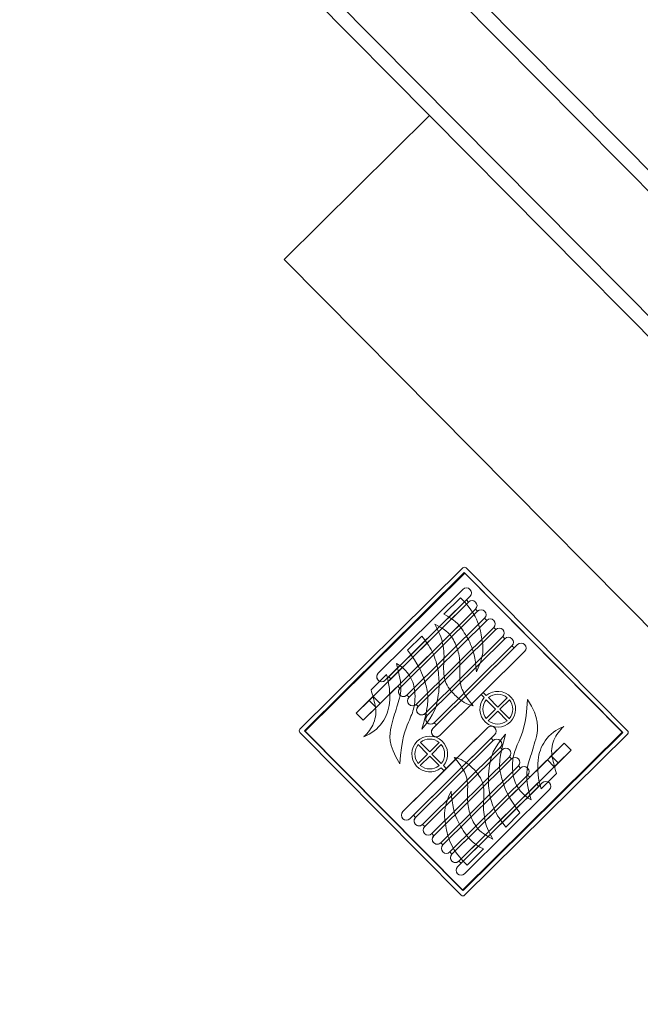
# Model space of a CAD drawing. Header units: metres. Extents: x 135839.8 to 135883.6, y 458209 to 458254.1.
# Tile 7 of 18: x 135868.769 to 135869.3, y 458217.369 to 458218.211. Entities that reach past the tile are written whole.
import ezdxf

# ---------------------------------------------------------------- set-up
doc = ezdxf.new("R2010")
doc.units = ezdxf.units.M
doc.header["$MEASUREMENT"] = 0
for name, color, linetype, lineweight in [('22_Metselwerk', 7, 'Continuous', 5), ('30_Kozijnen-ramen-deuren', 7, 'Continuous', 5), ('57_Technische inrichting', 7, 'Continuous', 5)]:
    doc.layers.add(name, color=color, linetype=linetype, lineweight=lineweight)

# ---------------------------------------------------------------- blocks, each defined once
blk = doc.blocks.new('M_Fire Hose Reel_F_MEPcontent_Chubb Fire _ Security_Pictogram - Pictogram-2035074-begane grond TO')
at = {"layer": '57_Technische inrichting'}
for p, q in [((-100, 2), (-100, 198)), ((-100, 2), (-100, 198)), ((-98, 200), (98, 200)), ((-98, 200), (98, 200)), ((95.66, 196.13), (-96.33, 196.13)), ((-96.33, 196.13), (-96.33, 4)), ((-96.33, 4), (-96.33, 196.13)), ((-96.33, 196.13), (95.66, 196.13)), ((-95.66, 196), (-95.66, 3.87)), ((96.33, 196), (-95.66, 196)), ((-95.66, 196), (96.33, 196)), ((-95.66, 3.87), (-95.66, 196)), ((95.66, 4), (95.66, 196.13)), ((95.66, 196.13), (95.66, 4)), ((96.33, 3.87), (96.33, 196)), ((96.33, 196), (96.33, 3.87)), ((100, 198), (100, 2)), ((100, 198), (100, 2)), ((12.02, 83.15), (12.02, 185.15)), ((12.02, 185.15), (12.02, 135.43)), ((20.52, 185.15), (20.52, 83.15)), ((20.52, 180.9), (20.52, 185.15)), ((20.52, 180.9), (23.16, 180.9)), ((20.52, 87.4), (20.52, 180.9)), ((23.16, 180.9), (20.52, 180.9)), ((23.16, 180.9), (23.16, 87.4)), ((23.16, 87.4), (23.16, 180.9)), ((31.66, 180.9), (34.21, 180.9)), ((31.66, 87.4), (31.66, 180.9)), ((31.66, 180.9), (31.66, 87.4)), ((34.21, 180.9), (31.66, 180.9)), ((34.21, 180.9), (34.21, 87.4)), ((34.21, 87.4), (34.21, 180.9)), ((42.71, 180.9), (45.26, 180.9)), ((42.71, 87.4), (42.71, 180.9)), ((42.71, 180.9), (42.71, 87.4)), ((45.26, 180.9), (42.71, 180.9)), ((45.26, 180.9), (45.26, 87.4)), ((45.26, 87.4), (45.26, 180.9)), ((53.76, 180.9), (56.31, 180.9)), ((53.76, 87.4), (53.76, 180.9)), ((53.76, 180.9), (53.76, 87.4)), ((56.31, 180.9), (53.76, 180.9)), ((56.31, 180.9), (56.31, 87.4)), ((56.31, 87.4), (56.31, 180.9)), ((64.81, 180.9), (67.36, 180.9)), ((64.81, 87.4), (64.81, 180.9)), ((64.81, 180.9), (64.81, 87.4)), ((67.36, 180.9), (64.81, 180.9)), ((67.36, 180.9), (67.36, 87.4)), ((67.36, 66.15), (67.36, 180.9)), ((75.86, 180.9), (78.41, 180.9)), ((75.86, 87.4), (75.86, 180.9)), ((75.86, 180.9), (75.86, 66.15)), ((78.41, 180.9), (75.86, 180.9)), ((78.41, 83.15), (78.41, 185.15)), ((78.41, 185.15), (78.41, 180.9)), ((78.41, 180.9), (78.41, 87.4)), ((83.22, 178.51), (83.22, 158.51)), ((83.22, 158.51), (83.22, 178.51)), ((86.91, 185.15), (86.91, 83.15)), ((86.91, 83.15), (86.91, 185.15)), ((-75.86, 138.62), (-75.86, 154.13)), ((-75.86, 154.13), (-67.36, 154.13)), ((-67.36, 154.13), (-75.86, 154.13)), ((-75.86, 154.13), (-75.86, 112.6)), ((-67.36, 154.13), (-67.36, 138.62)), ((-67.36, 112.6), (-67.36, 154.13)), ((-8.12, 135.43), (-8.12, 146.84)), ((-8.12, 146.84), (-8.12, 135.43)), ((-5.57, 146.84), (-5.57, 135.43)), ((-5.57, 135.43), (-5.57, 146.84)), ((-75.86, 133.85), (-75.86, 138.62)), ((-75.86, 138.62), (-67.36, 138.62)), ((-67.36, 138.62), (-75.86, 138.62)), ((-67.36, 138.62), (-67.36, 133.85)), ((-19.53, 135.43), (-8.12, 135.43)), ((-8.12, 135.43), (-19.53, 135.43)), ((-5.57, 135.43), (5.84, 135.43)), ((5.84, 135.43), (-5.57, 135.43)), ((8.4, 135.43), (12.02, 135.43)), ((12.02, 135.43), (8.4, 135.43)), ((12.02, 135.43), (12.02, 132.88)), ((-81.21, 112.61), (-81.21, 131.12)), ((-81.21, 131.12), (-81.21, 112.61)), ((-67.36, 133.85), (-75.86, 133.85)), ((-75.86, 19.1), (-75.86, 133.85)), ((-75.86, 133.85), (-67.36, 133.85)), ((-67.36, 133.85), (-67.36, 19.1)), ((-8.12, 132.88), (-19.53, 132.88)), ((-19.53, 132.88), (-8.12, 132.88)), ((-8.12, 121.47), (-8.12, 132.88)), ((-8.12, 132.88), (-8.12, 121.47)), ((5.84, 132.88), (-5.57, 132.88)), ((-5.57, 132.88), (-5.57, 121.47)), ((-5.57, 121.47), (-5.57, 132.88)), ((-5.57, 132.88), (5.84, 132.88)), ((12.02, 132.88), (8.4, 132.88)), ((8.4, 132.88), (12.02, 132.88)), ((12.02, 132.88), (12.02, 83.15)), ((83.22, 131.96), (83.22, 114.88)), ((83.22, 114.88), (83.22, 131.96)), ((-86.91, 14.85), (-86.91, 116.85)), ((-86.91, 116.85), (-86.91, 14.85)), ((-78.41, 116.85), (-78.41, 14.85)), ((-78.41, 112.6), (-78.41, 116.85)), ((-78.41, 19.1), (-78.41, 112.6)), ((-78.41, 112.6), (-75.86, 112.6)), ((-75.86, 112.6), (-78.41, 112.6)), ((-75.86, 112.6), (-75.86, 19.1)), ((-67.36, 19.1), (-67.36, 112.6)), ((-67.36, 112.6), (-64.81, 112.6)), ((-64.81, 112.6), (-67.36, 112.6)), ((-64.81, 112.6), (-64.81, 19.1)), ((-64.81, 19.1), (-64.81, 112.6)), ((-56.31, 19.1), (-56.31, 112.6)), ((-56.31, 112.6), (-53.76, 112.6)), ((-56.31, 112.6), (-56.31, 19.1)), ((-53.76, 112.6), (-56.31, 112.6)), ((-53.76, 112.6), (-53.76, 19.1)), ((-53.76, 19.1), (-53.76, 112.6)), ((-45.26, 19.1), (-45.26, 112.6)), ((-45.26, 112.6), (-42.71, 112.6)), ((-45.26, 112.6), (-45.26, 19.1)), ((-42.71, 112.6), (-45.26, 112.6)), ((-42.71, 112.6), (-42.71, 19.1)), ((-42.71, 19.1), (-42.71, 112.6)), ((-34.21, 19.1), (-34.21, 112.6)), ((-34.21, 112.6), (-31.66, 112.6)), ((-34.21, 112.6), (-34.21, 19.1)), ((-31.66, 112.6), (-34.21, 112.6)), ((-31.66, 112.6), (-31.66, 19.1)), ((-31.66, 19.1), (-31.66, 112.6)), ((-23.16, 19.1), (-23.16, 112.6)), ((-23.16, 112.6), (-20.52, 112.6)), ((-23.16, 112.6), (-23.16, 19.1)), ((-20.52, 112.6), (-23.16, 112.6)), ((-20.52, 14.85), (-20.52, 116.85)), ((-20.52, 116.85), (-20.52, 112.6)), ((-20.52, 112.6), (-20.52, 19.1)), ((-12.02, 116.85), (-12.02, 14.85)), ((-12.02, 67.12), (-12.02, 116.85)), ((-83.22, 68.04), (-83.22, 85.12)), ((-83.22, 85.12), (-83.22, 68.04)), ((23.16, 87.4), (20.52, 87.4)), ((20.52, 83.15), (20.52, 87.4)), ((20.52, 87.4), (23.16, 87.4)), ((34.21, 87.4), (31.66, 87.4)), ((31.66, 87.4), (34.21, 87.4)), ((45.26, 87.4), (42.71, 87.4)), ((42.71, 87.4), (45.26, 87.4)), ((56.31, 87.4), (53.76, 87.4)), ((53.76, 87.4), (56.31, 87.4)), ((67.36, 87.4), (64.81, 87.4)), ((64.81, 87.4), (67.36, 87.4)), ((67.36, 87.4), (67.36, 45.87)), ((78.41, 87.4), (75.86, 87.4)), ((75.86, 45.87), (75.86, 87.4)), ((75.86, 87.4), (78.41, 87.4)), ((78.41, 87.4), (78.41, 83.15)), ((81.21, 87.39), (81.21, 68.88)), ((81.21, 68.88), (81.21, 87.39)), ((5.57, 67.12), (5.57, 78.53)), ((5.57, 78.53), (5.57, 67.12)), ((8.12, 78.53), (8.12, 67.12)), ((8.12, 67.12), (8.12, 78.53)), ((-12.02, 64.57), (-12.02, 67.12)), ((-12.02, 67.12), (-8.4, 67.12)), ((-8.4, 67.12), (-12.02, 67.12)), ((-8.4, 64.57), (-12.02, 64.57)), ((-12.02, 14.85), (-12.02, 64.57)), ((-12.02, 64.57), (-8.4, 64.57)), ((-5.84, 67.12), (5.57, 67.12)), ((5.57, 67.12), (-5.84, 67.12)), ((5.57, 64.57), (-5.84, 64.57)), ((-5.84, 64.57), (5.57, 64.57)), ((5.57, 53.16), (5.57, 64.57)), ((5.57, 64.57), (5.57, 53.16)), ((8.12, 67.12), (19.53, 67.12)), ((19.53, 67.12), (8.12, 67.12)), ((8.12, 64.57), (8.12, 53.16)), ((19.53, 64.57), (8.12, 64.57)), ((8.12, 53.16), (8.12, 64.57)), ((8.12, 64.57), (19.53, 64.57)), ((67.36, 66.15), (75.86, 66.15)), ((67.36, 61.38), (67.36, 66.15)), ((75.86, 66.15), (67.36, 66.15)), ((75.86, 61.38), (67.36, 61.38)), ((67.36, 61.38), (75.86, 61.38)), ((67.36, 45.87), (67.36, 61.38)), ((75.86, 66.15), (75.86, 61.38)), ((75.86, 61.38), (75.86, 45.87)), ((75.86, 45.87), (67.36, 45.87)), ((67.36, 45.87), (75.86, 45.87)), ((-83.22, 21.49), (-83.22, 41.49)), ((-83.22, 41.49), (-83.22, 21.49)), ((-75.86, 19.1), (-78.41, 19.1)), ((-78.41, 14.85), (-78.41, 19.1)), ((-78.41, 19.1), (-75.86, 19.1)), ((-64.81, 19.1), (-67.36, 19.1)), ((-67.36, 19.1), (-64.81, 19.1)), ((-53.76, 19.1), (-56.31, 19.1)), ((-56.31, 19.1), (-53.76, 19.1)), ((-42.71, 19.1), (-45.26, 19.1)), ((-45.26, 19.1), (-42.71, 19.1)), ((-31.66, 19.1), (-34.21, 19.1)), ((-34.21, 19.1), (-31.66, 19.1)), ((-20.52, 19.1), (-23.16, 19.1)), ((-23.16, 19.1), (-20.52, 19.1)), ((-20.52, 19.1), (-20.52, 14.85)), ((-96.33, 4), (95.66, 4)), ((95.66, 4), (-96.33, 4)), ((-95.66, 3.87), (96.33, 3.87)), ((96.33, 3.87), (-95.66, 3.87)), ((98, 0), (-98, 0)), ((98, 0), (-98, 0))]:
    blk.add_line(p, q, dxfattribs=at)
for centre, radius, start, end in [((-98, 198), 2, 90, 180), ((-98, 198), 2, 90, 180), ((98, 198), 2, 0, 90), ((98, 198), 2, 360, 90), ((16.27, 185.15), 4.25, 0, 180), ((16.27, 185.15), 4.25, 360, 180), ((82.66, 185.15), 4.25, 0, 180), ((82.66, 185.15), 4.25, 360, 180), ((27.41, 180.9), 4.25, 0, 180), ((27.41, 180.9), 4.25, 0, 180), ((38.46, 180.9), 4.25, 0, 180), ((38.46, 180.9), 4.25, 0, 180), ((49.51, 180.9), 4.25, 0, 180), ((49.51, 180.9), 4.25, 0, 180), ((60.56, 180.9), 4.25, 0, 180), ((60.56, 180.9), 4.25, 0, 180), ((71.61, 180.9), 4.25, 0, 180), ((71.61, 180.9), 4.25, 0, 180), ((-89.94, 162.06), 32.94, 337.87767, 2.93335), ((-89.94, 162.06), 32.94, 337.87767, 2.93335), ((-88.2, 149.85), 34.12, 349.95701, 24.04299), ((-88.2, 149.85), 34.12, 349.95701, 24.04299), ((-82.06, 158.86), 24.43, 302.12233, 337.87767), ((-82.06, 158.86), 24.43, 302.12233, 337.87767), ((-88.2, 149.85), 34.12, 320.04299, 349.95701), ((-88.2, 149.85), 34.12, 320.04299, 349.95701), ((-6.85, 134.15), 15.3, 4.78019, 355.21981), ((-6.85, 134.15), 15.3, 4.78019, 355.21981), ((-6.85, 134.15), 12.75, 95.73917, 174.26083), ((-6.85, 134.15), 12.75, 95.73917, 174.26083), ((-6.85, 134.15), 12.75, 5.73917, 84.26083), ((-6.85, 134.15), 12.75, 5.73917, 84.26083), ((-176.75, 309.69), 202.52, 298.14701, 302.12233), ((-176.75, 309.69), 202.52, 298.14701, 302.12233), ((-109.61, 167.78), 62.05, 297.23367, 320.04299), ((-109.61, 167.78), 62.05, 297.23367, 320.04299), ((-6.85, 134.15), 12.75, 185.73917, 264.26083), ((-6.85, 134.15), 12.75, 185.73917, 264.26083), ((-6.85, 134.15), 12.75, 275.73917, 354.26083), ((-6.85, 134.15), 12.75, 275.73917, 354.26083), ((-82.66, 116.85), 4.25, 0, 180), ((-82.66, 116.85), 4.25, 0, 180), ((-16.27, 116.85), 4.25, 0, 180), ((-16.27, 116.85), 4.25, 360, 180), ((-60.56, 112.6), 4.25, 360, 180), ((-60.56, 112.6), 4.25, 0, 180), ((-49.51, 112.6), 4.25, 0, 180), ((-49.51, 112.6), 4.25, 0, 180), ((-38.46, 112.6), 4.25, 0, 180), ((-38.46, 112.6), 4.25, 0, 180), ((-27.41, 112.6), 4.25, 0, 180), ((-27.41, 112.6), 4.25, 0, 180), ((27.41, 87.4), 4.25, 180, 0), ((27.41, 87.4), 4.25, 180, 360), ((38.46, 87.4), 4.25, 180, 0), ((38.46, 87.4), 4.25, 180, 360), ((49.51, 87.4), 4.25, 180, 0), ((49.51, 87.4), 4.25, 180, 360), ((60.56, 87.4), 4.25, 180, 0), ((60.56, 87.4), 4.25, 180, 360), ((109.61, 32.22), 62.05, 117.23367, 140.04299), ((109.61, 32.22), 62.05, 117.23367, 140.04299), ((6.85, 65.85), 15.3, 184.78019, 175.21981), ((6.85, 65.85), 15.3, 184.78019, 175.21981), ((6.85, 65.85), 12.75, 95.73917, 174.26083), ((6.85, 65.85), 12.75, 95.73917, 174.26083), ((6.85, 65.85), 12.75, 5.73917, 84.26083), ((6.85, 65.85), 12.75, 5.73917, 84.26083), ((16.27, 83.15), 4.25, 180, 0), ((16.27, 83.15), 4.25, 180, 360), ((82.66, 83.15), 4.25, 180, 0), ((82.66, 83.15), 4.25, 180, 360), ((88.2, 50.15), 34.12, 140.04299, 169.95701), ((88.2, 50.15), 34.12, 140.04299, 169.95701), ((176.75, -109.69), 202.52, 118.14701, 122.12233), ((176.75, -109.69), 202.52, 118.14701, 122.12233), ((6.85, 65.85), 12.75, 185.73917, 264.26083), ((6.85, 65.85), 12.75, 185.73917, 264.26083), ((6.85, 65.85), 12.75, 275.73917, 354.26083), ((6.85, 65.85), 12.75, 275.73917, 354.26083), ((82.06, 41.14), 24.43, 122.12233, 157.87767), ((82.06, 41.14), 24.43, 122.12233, 157.87767), ((88.2, 50.15), 34.12, 169.95701, 204.04299), ((88.2, 50.15), 34.12, 169.95701, 204.04299), ((89.94, 37.94), 32.94, 157.87767, 182.93335), ((89.94, 37.94), 32.94, 157.87767, 182.93335), ((-71.61, 19.1), 4.25, 180, 360), ((-71.61, 19.1), 4.25, 180, 0), ((-60.56, 19.1), 4.25, 180, 360), ((-60.56, 19.1), 4.25, 180, 360), ((-49.51, 19.1), 4.25, 180, 360), ((-49.51, 19.1), 4.25, 180, 0), ((-38.46, 19.1), 4.25, 180, 360), ((-38.46, 19.1), 4.25, 180, 360), ((-27.41, 19.1), 4.25, 180, 360), ((-27.41, 19.1), 4.25, 180, 0), ((-82.66, 14.85), 4.25, 180, 360), ((-82.66, 14.85), 4.25, 180, 360), ((-16.27, 14.85), 4.25, 180, 360), ((-16.27, 14.85), 4.25, 180, 360), ((-98, 2), 2, 180, 270), ((-98, 2), 2, 180, 270), ((98, 2), 2, 270, 360), ((98, 2), 2, 270, 360)]:
    blk.add_arc(centre, radius, start, end, dxfattribs=at)
for points, knots in [([(28.65, 143.57), (33.63, 158.03), (44.34, 166.21), (54.93, 173.63), (68.37, 178.51), (83.22, 178.51)], [-0.1361348, -0.1361348, -0.1361348, -0.1361348, -0.0905288, -0.046007, 0, 0, 0, 0]), ([(83.22, 178.51), (68.37, 178.51), (54.93, 173.63), (44.34, 166.21), (33.63, 158.03), (28.65, 143.57)], [-0.1361348, -0.1361348, -0.1361348, -0.1361348, -0.0901278, -0.045606, 0, 0, 0, 0]), ([(83.22, 158.51), (73.89, 161.9), (62.67, 160.77), (49.05, 157.4), (38.19, 151.86), (28.65, 143.57)], [-0.1220411, -0.1220411, -0.1220411, -0.1220411, -0.0835114, -0.0425042, 0, 0, 0, 0]), ([(28.65, 143.57), (38.19, 151.86), (49.05, 157.4), (62.67, 160.77), (73.89, 161.9), (83.22, 158.51)], [-0.1220411, -0.1220411, -0.1220411, -0.1220411, -0.0795369, -0.0385297, 0, 0, 0, 0]), ([(-81.94, 99.85), (-72.41, 105.35), (-62.36, 112.13), (-54.82, 126.31), (-47.36, 140.95), (-38.05, 153.76), (-18.89, 158.18)], [-0.2012767, -0.2012767, -0.2012767, -0.2012767, -0.1584234, -0.109633, -0.056787, 0, 0, 0, 0]), ([(-18.89, 158.18), (-33.31, 142.17), (-38.94, 127.72), (-43.98, 115.65), (-51.73, 106.73), (-62.56, 99.15), (-74.44, 97.84), (-81.94, 99.85)], [-0.217163, -0.217163, -0.217163, -0.217163, -0.1623414, -0.1181573, -0.0764761, -0.0360152, 0, 0, 0, 0]), ([(-81.94, 99.85), (-74.44, 97.84), (-62.56, 99.15), (-51.73, 106.73), (-43.98, 115.65), (-38.94, 127.72), (-33.31, 142.17), (-18.89, 158.18)], [-0.217163, -0.217163, -0.217163, -0.217163, -0.1811479, -0.140687, -0.0990058, -0.0548216, 0, 0, 0, 0]), ([(-18.89, 158.18), (-38.05, 153.76), (-47.36, 140.95), (-54.82, 126.31), (-62.36, 112.13), (-72.41, 105.35), (-81.94, 99.85)], [-0.2012767, -0.2012767, -0.2012767, -0.2012767, -0.1444897, -0.0916437, -0.0428533, 0, 0, 0, 0]), ([(9.96, 121.24), (20.07, 122.3), (28.41, 124.25), (36.51, 131.05), (42.42, 138.04), (52.57, 145.82), (64.8, 150.26), (72.76, 150.25), (82.72, 147.06)], [-0.2080524, -0.2080524, -0.2080524, -0.2080524, -0.1760149, -0.1450713, -0.1095061, -0.0712817, -0.0343694, 0, 0, 0, 0]), ([(82.72, 147.06), (72.76, 150.25), (64.8, 150.26), (52.57, 145.82), (42.42, 138.04), (36.51, 131.05), (28.41, 124.25), (20.07, 122.3), (9.96, 121.24)], [-0.2080524, -0.2080524, -0.2080524, -0.2080524, -0.173683, -0.1367707, -0.0985463, -0.0629811, -0.0320375, 0, 0, 0, 0]), ([(82.72, 147.06), (71.58, 143.87), (66.56, 140.33), (58.71, 134.94), (53.68, 128.95), (46.91, 122.19), (41.69, 118.61), (34.27, 116.7), (26.05, 116.28), (14.75, 117.88), (9.96, 121.24)], [-0.2157092, -0.2157092, -0.2157092, -0.2157092, -0.1863027, -0.1609674, -0.1319301, -0.1063495, -0.0809325, -0.0569643, -0.0275035, 0, 0, 0, 0]), ([(9.96, 121.24), (14.75, 117.88), (26.05, 116.28), (34.27, 116.7), (41.69, 118.61), (46.91, 122.19), (53.68, 128.95), (58.71, 134.94), (66.56, 140.33), (71.58, 143.87), (82.72, 147.06)], [-0.2157092, -0.2157092, -0.2157092, -0.2157092, -0.1882057, -0.1587448, -0.1347767, -0.1093597, -0.083779, -0.0547418, -0.0294065, 0, 0, 0, 0]), ([(26.68, 76.14), (28.19, 93.38), (35.27, 103.5), (39.98, 110.07), (50.6, 120.52), (63.89, 128.2), (72.76, 130.68), (83.22, 131.96)], [-0.2033812, -0.2033812, -0.2033812, -0.2033812, -0.1621024, -0.123457, -0.0815328, -0.0383761, 0, 0, 0, 0]), ([(83.22, 131.96), (72.76, 130.68), (63.89, 128.2), (50.6, 120.52), (39.98, 110.07), (35.27, 103.5), (28.19, 93.38), (26.68, 76.14)], [-0.2033812, -0.2033812, -0.2033812, -0.2033812, -0.165005, -0.1218484, -0.0799241, -0.0412788, 0, 0, 0, 0]), ([(-83.22, 85.12), (-67.43, 87.46), (-57.63, 91.33), (-46.32, 97.61), (-40.14, 102.76), (-33.93, 111.31), (-26.68, 123.86)], [-0.1483154, -0.1483154, -0.1483154, -0.1483154, -0.1051889, -0.0707098, -0.0362076, 0, 0, 0, 0]), ([(-26.68, 123.86), (-28.19, 106.62), (-35.27, 96.5), (-39.98, 89.93), (-50.6, 79.48), (-63.89, 71.8), (-72.76, 69.32), (-83.22, 68.04)], [-0.2033812, -0.2033812, -0.2033812, -0.2033812, -0.1621024, -0.123457, -0.0815328, -0.0383761, 0, 0, 0, 0]), ([(-83.22, 68.04), (-72.76, 69.32), (-63.89, 71.8), (-50.6, 79.48), (-39.98, 89.93), (-35.27, 96.5), (-28.19, 106.62), (-26.68, 123.86)], [-0.2033812, -0.2033812, -0.2033812, -0.2033812, -0.165005, -0.1218484, -0.0799241, -0.0412788, 0, 0, 0, 0]), ([(-26.68, 123.86), (-33.93, 111.31), (-40.14, 102.76), (-46.32, 97.61), (-57.63, 91.33), (-67.43, 87.46), (-83.22, 85.12)], [-0.1483154, -0.1483154, -0.1483154, -0.1483154, -0.1121077, -0.0776055, -0.0431265, 0, 0, 0, 0]), ([(83.22, 114.88), (67.43, 112.54), (57.63, 108.67), (46.32, 102.39), (40.14, 97.24), (33.93, 88.69), (26.68, 76.14)], [-0.1483154, -0.1483154, -0.1483154, -0.1483154, -0.1051889, -0.0707098, -0.0362076, 0, 0, 0, 0]), ([(26.68, 76.14), (33.93, 88.69), (40.14, 97.24), (46.32, 102.39), (57.63, 108.67), (67.43, 112.54), (83.22, 114.88)], [-0.1483154, -0.1483154, -0.1483154, -0.1483154, -0.1121077, -0.0776055, -0.0431265, 0, 0, 0, 0]), ([(46.14, 86.41), (47.9, 88.81), (52.61, 93.88), (62.56, 100.85), (74.44, 102.16), (81.94, 100.15)], [-0.1085815, -0.1085815, -0.1085815, -0.1085815, -0.0764761, -0.0360152, 0, 0, 0, 0]), ([(81.94, 100.15), (74.44, 102.16), (62.56, 100.85), (52.61, 93.88), (47.9, 88.81), (46.14, 86.41)], [-0.217163, -0.217163, -0.217163, -0.217163, -0.1811479, -0.140687, -0.1085815, -0.1085815, -0.1085815, -0.1085815]), ([(81.94, 100.15), (72.41, 94.65), (62.36, 87.87), (54.82, 73.69), (47.36, 59.05), (38.05, 46.24), (18.89, 41.82)], [-0.2012767, -0.2012767, -0.2012767, -0.2012767, -0.1584234, -0.109633, -0.056787, 0, 0, 0, 0]), ([(18.89, 41.82), (38.05, 46.24), (47.36, 59.05), (54.82, 73.69), (62.36, 87.87), (72.41, 94.65), (81.94, 100.15)], [-0.2012767, -0.2012767, -0.2012767, -0.2012767, -0.1444897, -0.0916437, -0.0428533, 0, 0, 0, 0]), ([(18.89, 41.82), (33.31, 57.83), (38.94, 72.28), (42.83, 81.59), (45.61, 85.69), (46.14, 86.41)], [-0.217163, -0.217163, -0.217163, -0.217163, -0.1623414, -0.1181573, -0.1085836, -0.1085836, -0.1085836, -0.1085836]), ([(46.14, 86.41), (45.61, 85.69), (42.83, 81.59), (38.94, 72.28), (33.31, 57.83), (18.89, 41.82)], [-0.1085794, -0.1085794, -0.1085794, -0.1085794, -0.0990058, -0.0548216, 0, 0, 0, 0]), ([(-82.72, 52.94), (-71.58, 56.13), (-66.56, 59.67), (-58.71, 65.06), (-53.68, 71.05), (-46.91, 77.81), (-41.69, 81.39), (-34.27, 83.3), (-26.05, 83.72), (-14.75, 82.12), (-9.96, 78.76)], [-0.2157092, -0.2157092, -0.2157092, -0.2157092, -0.1863027, -0.1609674, -0.1319301, -0.1063495, -0.0809325, -0.0569643, -0.0275035, 0, 0, 0, 0]), ([(-9.96, 78.76), (-14.75, 82.12), (-26.05, 83.72), (-34.27, 83.3), (-41.69, 81.39), (-46.91, 77.81), (-53.68, 71.05), (-58.71, 65.06), (-66.56, 59.67), (-71.58, 56.13), (-82.72, 52.94)], [-0.2157092, -0.2157092, -0.2157092, -0.2157092, -0.1882057, -0.1587448, -0.1347767, -0.1093597, -0.083779, -0.0547418, -0.0294065, 0, 0, 0, 0]), ([(-9.96, 78.76), (-20.07, 77.7), (-28.41, 75.75), (-36.51, 68.95), (-42.42, 61.96), (-52.57, 54.18), (-64.8, 49.74), (-72.76, 49.75), (-82.72, 52.94)], [-0.2080524, -0.2080524, -0.2080524, -0.2080524, -0.1760149, -0.1450713, -0.1095061, -0.0712817, -0.0343694, 0, 0, 0, 0]), ([(-82.72, 52.94), (-72.76, 49.75), (-64.8, 49.74), (-52.57, 54.18), (-42.42, 61.96), (-36.51, 68.95), (-28.41, 75.75), (-20.07, 77.7), (-9.96, 78.76)], [-0.2080524, -0.2080524, -0.2080524, -0.2080524, -0.173683, -0.1367707, -0.0985463, -0.0629811, -0.0320375, 0, 0, 0, 0]), ([(-83.22, 41.49), (-73.89, 38.1), (-62.67, 39.23), (-49.05, 42.6), (-38.19, 48.14), (-28.65, 56.43)], [-0.1220411, -0.1220411, -0.1220411, -0.1220411, -0.0835114, -0.0425042, 0, 0, 0, 0]), ([(-28.65, 56.43), (-33.63, 41.97), (-44.34, 33.79), (-54.93, 26.37), (-68.37, 21.49), (-83.22, 21.49)], [-0.1361348, -0.1361348, -0.1361348, -0.1361348, -0.0905288, -0.046007, 0, 0, 0, 0]), ([(-83.22, 21.49), (-68.37, 21.49), (-54.93, 26.37), (-44.34, 33.79), (-33.63, 41.97), (-28.65, 56.43)], [-0.1361348, -0.1361348, -0.1361348, -0.1361348, -0.0901278, -0.045606, 0, 0, 0, 0]), ([(-28.65, 56.43), (-38.19, 48.14), (-49.05, 42.6), (-62.67, 39.23), (-73.89, 38.1), (-83.22, 41.49)], [-0.1220411, -0.1220411, -0.1220411, -0.1220411, -0.0795369, -0.0385297, 0, 0, 0, 0])]:
    blk.add_open_spline(points, degree=3, knots=knots, dxfattribs=at)

msp = doc.modelspace()

# ---------------------------------------------------------------- linework, layer by layer
at = {"layer": '22_Metselwerk'}
for p, q in [((135867.58283, 458219.80488), (135869.87321, 458217.49268)), ((135867.52955, 458219.7521), (135869.87271, 458217.38662)), ((135867.5256, 458219.73833), (135869.87262, 458217.36894)), ((135869.87329, 458217.51036), (135868.83527, 458218.55828))]:
    msp.add_line(p, q, dxfattribs=at)
at = {"layer": '30_Kozijnen-ramen-deuren'}
for p, q in [((135869.11962, 458218.12912), (135868.99529, 458218.00597)), ((135869.67557, 458217.56787), (135869.11962, 458218.12912)), ((135868.99529, 458218.00597), (135869.55125, 458217.44471))]:
    msp.add_line(p, q, dxfattribs=at)

# ---------------------------------------------------------------- block references
at = {"layer": '57_Technische inrichting', "extrusion": (0, 0, -1), "xscale": 0.001, "yscale": 0.001, "zscale": 0.001, "rotation": 45.2716866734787}
msp.add_blockref('M_Fire Hose Reel_F_MEPcontent_Chubb Fire _ Security_Pictogram - Pictogram-2035074-begane grond TO', (-135869.07789, 458217.53181), dxfattribs=at)

doc.saveas('drawing.dxf')
